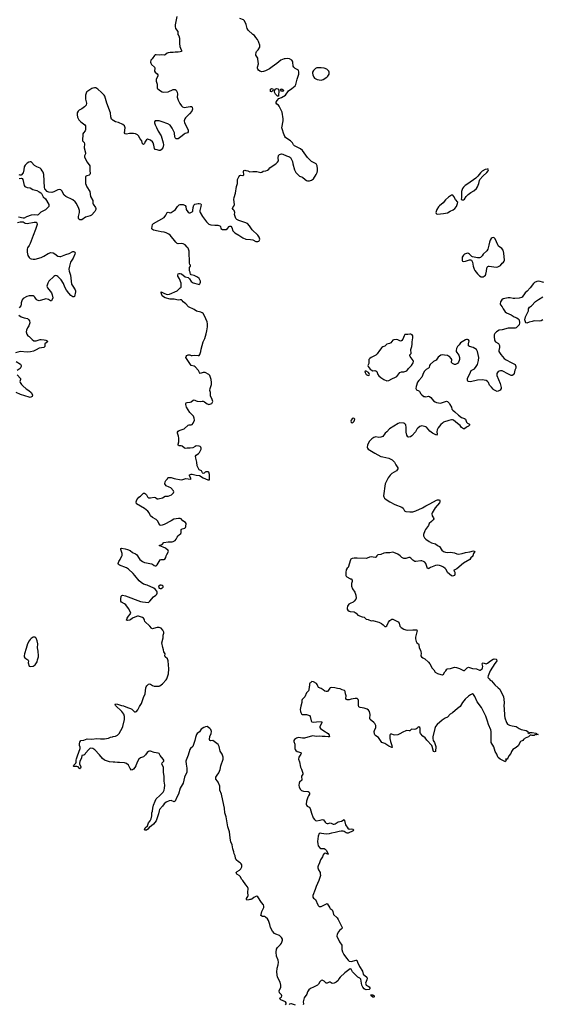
# Model space of a CAD drawing. Header units: inches. Extents: x 1603746 to 1744129, y 385869 to 533836.
# Tile 39 of 105: x 1658121 to 1668617, y 440982 to 460787. Entities that reach past the tile are written whole.
import ezdxf

# ---------------------------------------------------------------- set-up
doc = ezdxf.new("R2010")
doc.units = ezdxf.units.IN
doc.header["$MEASUREMENT"] = 0
for name, color, linetype in [('B6454', 7, 'Continuous'), ('B6455', 7, 'Continuous'), ('B6464', 7, 'Continuous'), ('B6465', 7, 'Continuous'), ('B6466', 7, 'Continuous')]:
    doc.layers.add(name, color=color, linetype=linetype)

msp = doc.modelspace()

# ---------------------------------------------------------------- linework, layer by layer
at = {"layer": 'B6454', "color": 6, "elevation": 400}
msp.add_lwpolyline([(1658410, 448370), (1658390, 448364), (1658350, 448341), (1658330, 448321), (1658311, 448290), (1658280, 448230), (1658250, 448139), (1658219, 448030), (1658212, 447990), (1658213, 447970), (1658225, 447950), (1658286, 447910), (1658290, 447903), (1658295, 447890), (1658289, 447850), (1658310, 447786), (1658330, 447774), (1658390, 447786), (1658430, 447812), (1658462, 447850), (1658472, 447870), (1658478, 447910), (1658499, 447970), (1658500, 447990), (1658490, 448088), (1658477, 448150), (1658483, 448230), (1658474, 448290), (1658450, 448345), (1658430, 448366)], close=True, dxfattribs=at)
at = {"layer": 'B6454', "color": 6, "elevation": 300}
msp.add_lwpolyline([(1660000, 445854), (1659930, 445857), (1659830, 445892), (1659789, 445929), (1659730, 445999), (1659630, 446102), (1659590, 446130), (1659548, 446132), (1659530, 446126), (1659511, 446110), (1659445, 446035), (1659430, 446006), (1659414, 445990), (1659370, 445988), (1659363, 445937), (1659330, 445869), (1659322, 445830), (1659326, 445810), (1659350, 445765), (1659353, 445750), (1659347, 445730), (1659330, 445721), (1659296, 445756), (1659270, 445767), (1659210, 445763), (1659204, 445770), (1659212, 445790), (1659251, 445829), (1659259, 445850), (1659258, 445890), (1659263, 445917), (1659281, 445979), (1659336, 446130), (1659337, 446157), (1659325, 446190), (1659323, 446230), (1659330, 446258), (1659350, 446291), (1659410, 446294), (1659476, 446324), (1659570, 446318), (1659670, 446328), (1659750, 446321), (1659830, 446321), (1659910, 446336), (1659950, 446354), (1659990, 446365), (1660000, 446367)], dxfattribs=at)
at = {"layer": 'B6455', "color": 6, "elevation": 300}
for points in [[(1660000, 458761), (1659969, 458789), (1659952, 458830), (1659948, 458910), (1659873, 459110), (1659836, 459250), (1659823, 459270), (1659770, 459325), (1659696, 459390), (1659650, 459414), (1659624, 459416), (1659590, 459412), (1659570, 459405), (1659470, 459337), (1659464, 459330), (1659448, 459272), (1659443, 459230), (1659445, 459190), (1659462, 459110), (1659461, 459070), (1659428, 459032), (1659370, 458992), (1659315, 458965), (1659299, 458950), (1659280, 458910), (1659279, 458870), (1659286, 458826), (1659311, 458771), (1659349, 458729), (1659431, 458671), (1659444, 458650), (1659444, 458570), (1659439, 458550), (1659402, 458510), (1659392, 458490), (1659388, 458350), (1659416, 458316), (1659424, 458290), (1659419, 458210), (1659447, 458110), (1659443, 458090), (1659424, 458050), (1659424, 458030), (1659469, 457930), (1659519, 457870), (1659530, 457850), (1659535, 457830), (1659531, 457751), (1659542, 457690), (1659531, 457670), (1659518, 457662), (1659470, 457644), (1659447, 457630), (1659442, 457610), (1659444, 457490), (1659470, 457423), (1659530, 457330), (1659549, 457230), (1659592, 457150), (1659590, 457090), (1659596, 457076), (1659648, 457010), (1659655, 456990), (1659651, 456970), (1659630, 456929), (1659567, 456853), (1659539, 456841), (1659446, 456814), (1659370, 456758), (1659330, 456761), (1659314, 456774), (1659305, 456790), (1659303, 456830), (1659322, 456910), (1659323, 456950), (1659313, 456990), (1659267, 457090), (1659240, 457120), (1659190, 457161), (1659150, 457185), (1659088, 457208), (1659049, 457229), (1659019, 457259), (1658970, 457345), (1658950, 457363), (1658930, 457372), (1658890, 457367), (1658810, 457323), (1658770, 457312), (1658710, 457316), (1658684, 457324), (1658672, 457332), (1658626, 457386), (1658617, 457410), (1658604, 457670), (1658590, 457721), (1658576, 457750), (1658550, 457783), (1658530, 457798), (1658464, 457824), (1658416, 457856), (1658350, 457929), (1658330, 457929), (1658302, 457918), (1658270, 457898), (1658230, 457858), (1658210, 457826), (1658206, 457770), (1658191, 457709), (1658150, 457658), (1658130, 457658), (1658110, 457668)], [(1658110, 457592), (1658157, 457597), (1658170, 457592), (1658186, 457570), (1658208, 457450), (1658223, 457430), (1658272, 457410), (1658330, 457405), (1658386, 457370), (1658469, 457349), (1658510, 457321), (1658545, 457305), (1658558, 457290), (1658590, 457225), (1658643, 457183), (1658704, 457070), (1658710, 457050), (1658708, 457030), (1658641, 456959), (1658546, 456914), (1658495, 456865), (1658470, 456858), (1658419, 456861), (1658350, 456852), (1658259, 456821), (1658210, 456795), (1658190, 456793), (1658098, 456818)], [(1658075, 456705), (1658130, 456721), (1658190, 456718), (1658231, 456691), (1658270, 456684), (1658410, 456717), (1658450, 456715), (1658464, 456704), (1658473, 456670), (1658442, 456570), (1658390, 456449), (1658330, 456284), (1658310, 456242), (1658280, 456200), (1658269, 456171), (1658270, 456110), (1658286, 456046), (1658310, 456004), (1658330, 455985), (1658350, 455975), (1658390, 455970), (1658430, 455973), (1658550, 456003), (1658609, 456030), (1658695, 456085), (1658750, 456103), (1658794, 456094), (1658830, 456076), (1658890, 456032), (1658930, 456023), (1658950, 456026), (1659050, 456065), (1659118, 456082), (1659190, 456124), (1659210, 456127), (1659220, 456120), (1659231, 456110), (1659235, 456095), (1659230, 456070), (1659194, 455990), (1659144, 455910), (1659120, 455830), (1659110, 455770), (1659116, 455730), (1659141, 455650), (1659166, 455470), (1659187, 455427), (1659236, 455350), (1659245, 455330), (1659245, 455310), (1659223, 455217), (1659211, 455209), (1659190, 455212), (1659150, 455242), (1659110, 455284), (1659066, 455346), (1659030, 455410), (1659000, 455480), (1658955, 455555), (1658890, 455623), (1658870, 455637), (1658850, 455642), (1658830, 455636), (1658810, 455624), (1658708, 455530), (1658685, 455490), (1658672, 455450), (1658669, 455430), (1658680, 455390), (1658759, 455290), (1658774, 455250), (1658785, 455190), (1658770, 455142), (1658758, 455130), (1658738, 455130), (1658698, 455158), (1658650, 455170), (1658627, 455167), (1658510, 455134), (1658490, 455136), (1658470, 455145), (1658450, 455165), (1658426, 455206), (1658410, 455221), (1658390, 455230), (1658350, 455233), (1658310, 455230), (1658263, 455217), (1658190, 455176), (1658168, 455150), (1658148, 455090), (1658150, 455050), (1658142, 455030), (1658111, 454990)], [(1658105, 454845), (1658150, 454811), (1658210, 454787), (1658275, 454775), (1658299, 454759), (1658319, 454730), (1658325, 454690), (1658313, 454650), (1658305, 454630), (1658276, 454590), (1658256, 454544), (1658251, 454510), (1658262, 454462), (1658288, 454430), (1658314, 454414), (1658370, 454355), (1658407, 454330), (1658430, 454326), (1658450, 454328), (1658530, 454354), (1658550, 454356), (1658610, 454350), (1658650, 454341), (1658675, 454330), (1658681, 454310), (1658630, 454270), (1658624, 454250), (1658630, 454210), (1658608, 454192), (1658510, 454183), (1658450, 454146), (1658398, 454122), (1658335, 454105), (1658270, 454101), (1658130, 454112), (1658034, 454086)], [(1658048, 453910), (1658136, 453856), (1658151, 453830), (1658150, 453810), (1658133, 453770), (1658067, 453733)], [(1658070, 453643), (1658138, 453570), (1658140, 453550), (1658128, 453530), (1658124, 453510), (1658130, 453490), (1658156, 453450), (1658183, 453423), (1658250, 453364), (1658308, 453330), (1658352, 453290), (1658376, 453244), (1658373, 453210), (1658360, 453200), (1658332, 453190), (1658310, 453191), (1658224, 453224), (1658136, 453250), (1658048, 453290)]]:
    msp.add_lwpolyline(points, dxfattribs=at)
at = {"layer": 'B6464', "color": 6, "elevation": 300}
for points in [[(1660000, 446367), (1660050, 446375), (1660090, 446397), (1660121, 446430), (1660189, 446550), (1660196, 446570), (1660228, 446710), (1660231, 446770), (1660216, 446816), (1660175, 446870), (1660046, 446990), (1660040, 447010), (1660050, 447027), (1660090, 447021), (1660170, 446992), (1660210, 446985), (1660290, 446952), (1660350, 446935), (1660377, 446917), (1660430, 446865), (1660450, 446863), (1660468, 446870), (1660497, 446903), (1660529, 446970), (1660569, 447030), (1660595, 447090), (1660612, 447150), (1660645, 447230), (1660655, 447290), (1660660, 447350), (1660665, 447370), (1660678, 447390), (1660710, 447423), (1660730, 447428), (1660750, 447422), (1660790, 447394), (1660830, 447378), (1660870, 447378), (1660930, 447384), (1660944, 447390), (1660993, 447430), (1661067, 447510), (1661079, 447530), (1661114, 447626), (1661125, 447730), (1661110, 447890), (1661094, 447934), (1661049, 447970), (1661044, 447990), (1661045, 448030), (1661021, 448070), (1661013, 448113), (1660998, 448158), (1660984, 448250), (1661007, 448350), (1661010, 448410), (1661020, 448450), (1661018, 448470), (1660999, 448510), (1660966, 448546), (1660930, 448562), (1660890, 448559), (1660810, 448538), (1660790, 448537), (1660781, 448541), (1660770, 448549), (1660738, 448590), (1660642, 448682), (1660629, 448710), (1660626, 448730), (1660613, 448750), (1660590, 448765), (1660510, 448788), (1660490, 448791), (1660470, 448785), (1660391, 448749), (1660350, 448718), (1660330, 448710), (1660290, 448702), (1660270, 448709), (1660286, 448750), (1660311, 448790), (1660347, 448830), (1660354, 448850), (1660348, 448870), (1660310, 448941), (1660254, 449014), (1660230, 449039), (1660171, 449071), (1660159, 449090), (1660154, 449110), (1660153, 449130), (1660161, 449190), (1660173, 449207), (1660190, 449210), (1660250, 449198), (1660550, 449087), (1660590, 449078), (1660710, 449066), (1660741, 449090), (1660810, 449176), (1660859, 449210), (1660878, 449230), (1660887, 449250), (1660887, 449270), (1660881, 449290), (1660850, 449330), (1660819, 449350), (1660689, 449410), (1660615, 449435), (1660564, 449464), (1660522, 449502), (1660440, 449610), (1660403, 449650), (1660310, 449735), (1660270, 449760), (1660130, 449813), (1660107, 449830), (1660100, 449850), (1660116, 449890), (1660142, 449930), (1660176, 450000)], [(1660491, 450000), (1660510, 449967), (1660538, 449930), (1660594, 449890), (1660631, 449871), (1660670, 449859), (1660770, 449844), (1660794, 449834), (1660830, 449809), (1660850, 449800), (1660870, 449803), (1660890, 449819), (1660950, 449919), (1660970, 449928), (1661030, 449928), (1661042, 449938), (1661060, 449970), (1661070, 450000)], [(1665306, 450000), (1665290, 449976), (1665272, 449968), (1665190, 449980), (1665163, 449977), (1665110, 449953), (1665090, 449950), (1664910, 449959), (1664850, 449958), (1664810, 449950), (1664787, 449933), (1664779, 449921), (1664730, 449770), (1664710, 449753), (1664690, 449721), (1664684, 449670), (1664684, 449610), (1664690, 449592), (1664702, 449582), (1664761, 449550), (1664770, 449541), (1664790, 449538), (1664810, 449512), (1664810, 449486), (1664796, 449444), (1664796, 449390), (1664816, 449336), (1664862, 449270), (1664883, 449210), (1664893, 449150), (1664888, 449130), (1664852, 449088), (1664829, 449071), (1664770, 449047), (1664745, 449030), (1664730, 449010), (1664718, 448990), (1664711, 448951), (1664713, 448930), (1664723, 448910), (1664751, 448890), (1664770, 448883), (1664854, 448874), (1664891, 448850), (1664928, 448808), (1665010, 448776), (1665051, 448770), (1665090, 448726), (1665130, 448724), (1665190, 448695), (1665230, 448699), (1665250, 448696), (1665350, 448667), (1665402, 448642), (1665436, 448616), (1665470, 448581), (1665490, 448578), (1665510, 448596), (1665539, 448670), (1665570, 448703), (1665610, 448731), (1665629, 448731), (1665735, 448675), (1665754, 448650), (1665772, 448590), (1665800, 448560), (1665850, 448527), (1665890, 448514), (1665930, 448507), (1666030, 448516), (1666090, 448515), (1666110, 448511), (1666117, 448490), (1666115, 448475), (1666086, 448370), (1666083, 448330), (1666098, 448278), (1666115, 448255), (1666147, 448230), (1666154, 448214), (1666162, 448150), (1666184, 448104), (1666195, 448070), (1666198, 448042), (1666194, 447994), (1666203, 447970), (1666230, 447951), (1666276, 447930), (1666346, 447866), (1666373, 447830), (1666421, 447741), (1666451, 447710), (1666483, 447663), (1666530, 447636), (1666593, 447613), (1666630, 447612), (1666650, 447622), (1666677, 447670), (1666696, 447690), (1666717, 447723), (1666729, 447731), (1666790, 447737), (1666870, 447761), (1666910, 447758), (1666970, 447737), (1667050, 447693), (1667070, 447696), (1667123, 447750), (1667150, 447762), (1667230, 447738), (1667310, 447728), (1667370, 447702), (1667390, 447705), (1667410, 447715), (1667425, 447730), (1667436, 447750), (1667438, 447778), (1667425, 447830), (1667433, 447847), (1667450, 447850), (1667510, 447833), (1667537, 447843), (1667593, 447890), (1667650, 447924), (1667670, 447930), (1667710, 447927), (1667718, 447918), (1667720, 447890), (1667710, 447868), (1667684, 447836), (1667590, 447690), (1667548, 447592), (1667544, 447564), (1667548, 447548), (1667566, 447526), (1667590, 447505), (1667616, 447490), (1667679, 447410), (1667750, 447350), (1667779, 447319), (1667797, 447290), (1667857, 447170), (1667872, 447050), (1667864, 446976), (1667870, 446930), (1667875, 446790), (1667884, 446744), (1667915, 446650), (1667939, 446619), (1667978, 446598), (1668030, 446582), (1668110, 446568), (1668130, 446559), (1668170, 446527), (1668210, 446511), (1668312, 446492), (1668345, 446470), (1668348, 446448), (1668370, 446431), (1668389, 446451), (1668430, 446449), (1668510, 446435), (1668523, 446430), (1668523, 446423), (1668535, 446415), (1668551, 446409), (1668530, 446401), (1668510, 446409), (1668490, 446404), (1668471, 446390), (1668453, 446387), (1668430, 446386), (1668410, 446394), (1668390, 446396), (1668358, 446362), (1668290, 446335), (1668270, 446316), (1668252, 446310), (1668250, 446286), (1668210, 446275), (1668195, 446265), (1668150, 446184), (1668111, 446150), (1668042, 446110), (1668018, 446070), (1668002, 446030), (1667963, 445977), (1667946, 445930), (1667930, 445914), (1667894, 445910), (1667911, 445891), (1667896, 445864), (1667890, 445862), (1667887, 445867), (1667869, 445870), (1667790, 445910), (1667750, 445946), (1667736, 445970), (1667724, 446010), (1667690, 446070), (1667661, 446161), (1667611, 446250), (1667605, 446290), (1667607, 446470), (1667603, 446503), (1667555, 446610), (1667537, 446677), (1667498, 446778), (1667454, 446874), (1667412, 446952), (1667327, 447067), (1667277, 447170), (1667250, 447215), (1667230, 447225), (1667190, 447205), (1667150, 447177), (1667082, 447118), (1667029, 447051), (1666985, 446970), (1666928, 446932), (1666832, 446848), (1666785, 446815), (1666730, 446758), (1666684, 446736), (1666624, 446696), (1666522, 446610), (1666488, 446570), (1666472, 446530), (1666435, 446365), (1666432, 446330), (1666441, 446290), (1666465, 446250), (1666491, 446190), (1666495, 446170), (1666490, 446070), (1666470, 446060), (1666450, 446064), (1666422, 446170), (1666411, 446190), (1666313, 446293), (1666280, 446340), (1666236, 446376), (1666188, 446428), (1666180, 446450), (1666182, 446490), (1666178, 446530), (1666170, 446553), (1666150, 446561), (1666130, 446553), (1666110, 446530), (1666090, 446516), (1666068, 446512), (1666007, 446513), (1665974, 446486), (1665958, 446482), (1665910, 446488), (1665890, 446483), (1665830, 446456), (1665770, 446420), (1665730, 446404), (1665670, 446398), (1665643, 446403), (1665610, 446418), (1665583, 446417), (1665573, 446407), (1665567, 446393), (1665566, 446330), (1665579, 446270), (1665607, 446190), (1665613, 446150), (1665610, 446145), (1665550, 446174), (1665470, 446227), (1665410, 446250), (1665343, 446350), (1665290, 446384), (1665270, 446405), (1665263, 446423), (1665256, 446470), (1665259, 446490), (1665287, 446550), (1665287, 446590), (1665266, 446630), (1665250, 446650), (1665170, 446710), (1665164, 446730), (1665176, 446810), (1665162, 446870), (1665139, 446899), (1665110, 446916), (1665050, 446936), (1664970, 446950), (1664946, 446966), (1664936, 446990), (1664940, 447090), (1664930, 447110), (1664910, 447130), (1664890, 447136), (1664870, 447135), (1664790, 447120), (1664750, 447107), (1664709, 447109), (1664695, 447115), (1664686, 447130), (1664688, 447190), (1664675, 447230), (1664670, 447277), (1664664, 447290), (1664654, 447294), (1664610, 447307), (1664570, 447328), (1664514, 447334), (1664459, 447350), (1664390, 447353), (1664370, 447346), (1664361, 447339), (1664319, 447281), (1664310, 447275), (1664290, 447271), (1664261, 447281), (1664230, 447310), (1664190, 447333), (1664136, 447356), (1664126, 447366), (1664110, 447413), (1664090, 447433), (1664030, 447469), (1664002, 447478), (1663970, 447446), (1663958, 447442), (1663953, 447427), (1663951, 447391), (1663944, 447370), (1663939, 447310), (1663931, 447290), (1663890, 447245), (1663856, 447164), (1663808, 447110), (1663796, 447090), (1663795, 447050), (1663778, 446982), (1663767, 446913), (1663770, 446870), (1663777, 446850), (1663790, 446825), (1663810, 446814), (1663890, 446810), (1663930, 446800), (1663950, 446790), (1663968, 446768), (1663986, 446686), (1663991, 446671), (1664001, 446661), (1664030, 446655), (1664090, 446666), (1664191, 446670), (1664198, 446650), (1664193, 446630), (1664161, 446570), (1664163, 446550), (1664172, 446530), (1664240, 446480), (1664326, 446430), (1664350, 446394), (1664354, 446370), (1664350, 446364), (1664330, 446359), (1664267, 446367), (1664210, 446366), (1664150, 446375), (1664090, 446369), (1664010, 446379), (1663850, 446336), (1663810, 446337), (1663730, 446348), (1663690, 446334), (1663650, 446309), (1663639, 446290), (1663640, 446270), (1663656, 446216), (1663660, 446130), (1663666, 446106), (1663675, 446090), (1663707, 446070), (1663775, 446050), (1663783, 446030), (1663775, 446010), (1663737, 445950), (1663732, 445910), (1663750, 445856), (1663770, 445750), (1663794, 445710), (1663821, 445630), (1663817, 445610), (1663794, 445570), (1663791, 445550), (1663799, 445510), (1663797, 445490), (1663750, 445451), (1663742, 445430), (1663738, 445390), (1663746, 445350), (1663770, 445302), (1663790, 445285), (1663830, 445268), (1663924, 445264), (1663948, 445248), (1663955, 445230), (1663952, 445210), (1663930, 445178), (1663918, 445150), (1663890, 445066), (1663883, 445010), (1663889, 444990), (1663905, 444970), (1663945, 444945), (1663963, 444923), (1663990, 444824), (1664025, 444730), (1664050, 444697), (1664070, 444680), (1664090, 444672), (1664170, 444684), (1664216, 444696), (1664231, 444691), (1664270, 444644), (1664290, 444627), (1664310, 444619), (1664330, 444618), (1664370, 444630), (1664388, 444628), (1664430, 444604), (1664450, 444607), (1664470, 444615), (1664530, 444651), (1664593, 444667), (1664650, 444697), (1664659, 444679), (1664678, 444590), (1664723, 444523), (1664750, 444507), (1664790, 444509), (1664824, 444504), (1664838, 444490), (1664830, 444470), (1664730, 444426), (1664710, 444423), (1664690, 444432), (1664650, 444461), (1664630, 444466), (1664590, 444465), (1664550, 444460), (1664470, 444436), (1664395, 444425), (1664350, 444410), (1664290, 444407), (1664195, 444415), (1664170, 444421), (1664150, 444420), (1664145, 444415), (1664130, 444364), (1664114, 444254), (1664118, 444210), (1664130, 444170), (1664160, 444130), (1664178, 444118), (1664194, 444114), (1664250, 444113), (1664270, 444104), (1664290, 444083), (1664322, 444022), (1664333, 444010), (1664330, 444002), (1664319, 444001), (1664270, 444019), (1664247, 444013), (1664230, 443986), (1664214, 443946), (1664174, 443890), (1664164, 443870), (1664153, 443827), (1664125, 443770), (1664118, 443750), (1664118, 443730), (1664132, 443690), (1664164, 443630), (1664170, 443608), (1664172, 443570), (1664141, 443470), (1664084, 443350), (1664068, 443290), (1664021, 443170), (1664019, 443139), (1664030, 443120), (1664073, 443093), (1664121, 442981), (1664130, 442967), (1664150, 442951), (1664170, 442948), (1664190, 442952), (1664310, 443010), (1664360, 442920), (1664370, 442909), (1664410, 442882), (1664424, 442850), (1664437, 442790), (1664510, 442721), (1664530, 442691), (1664607, 442530), (1664607, 442513), (1664590, 442490), (1664555, 442465), (1664537, 442443), (1664511, 442390), (1664504, 442350), (1664557, 442237), (1664603, 442170), (1664606, 442086), (1664618, 442038), (1664645, 441985), (1664695, 441910), (1664728, 441868), (1664750, 441852), (1664790, 441845), (1664890, 441870), (1664907, 441867), (1664918, 441830), (1664960, 441740), (1665020, 441650), (1665035, 441590), (1665104, 441530), (1665114, 441510), (1665109, 441471), (1665082, 441410), (1665084, 441390), (1665090, 441369), (1665130, 441349), (1665152, 441332), (1665164, 441310), (1665165, 441290), (1665150, 441281), (1665090, 441275), (1665070, 441280), (1665050, 441294), (1665025, 441330), (1665007, 441370), (1664986, 441486), (1664967, 441507), (1664928, 441530), (1664827, 441627), (1664817, 441637), (1664790, 441691), (1664770, 441695), (1664662, 441618), (1664570, 441530), (1664545, 441495), (1664530, 441462), (1664490, 441425), (1664450, 441409), (1664410, 441402), (1664370, 441428), (1664350, 441428), (1664310, 441408), (1664290, 441406), (1664246, 441450), (1664210, 441466), (1664190, 441458), (1664163, 441437), (1664131, 441390), (1664111, 441370), (1664033, 441327), (1663970, 441301), (1663939, 441270), (1663915, 441230), (1663897, 441183), (1663842, 441110), (1663824, 441030), (1663830, 440990), (1663827, 440970)], [(1667242, 450000), (1667242, 449998), (1667200, 449960), (1667179, 449930), (1667048, 449852), (1666917, 449743), (1666851, 449710), (1666861, 449701), (1666874, 449674), (1666875, 449625), (1666870, 449610), (1666850, 449598), (1666830, 449594), (1666810, 449601), (1666730, 449665), (1666705, 449725), (1666684, 449750), (1666652, 449772), (1666610, 449793), (1666570, 449807), (1666527, 449813), (1666490, 449811), (1666390, 449770), (1666350, 449744), (1666345, 449745), (1666330, 449750), (1666294, 449850), (1666270, 449875), (1666244, 449890), (1666210, 449901), (1666190, 449902), (1666094, 449886), (1666070, 449889), (1666035, 449915), (1665990, 449959), (1665970, 449969), (1665950, 449969), (1665890, 449950), (1665850, 449950), (1665810, 449972), (1665776, 450000)], [(1663470, 440973), (1663481, 440990), (1663483, 441010), (1663472, 441032), (1663378, 441070), (1663356, 441090), (1663359, 441110), (1663390, 441127), (1663396, 441150), (1663390, 441175), (1663349, 441210), (1663341, 441250), (1663375, 441330), (1663375, 441370), (1663360, 441430), (1663308, 441530), (1663298, 441630), (1663300, 441710), (1663325, 441775), (1663330, 441830), (1663323, 441870), (1663291, 441951), (1663284, 442030), (1663291, 442089), (1663310, 442125), (1663370, 442182), (1663390, 442210), (1663409, 442269), (1663409, 442290), (1663390, 442329), (1663350, 442369), (1663273, 442393), (1663250, 442409), (1663209, 442450), (1663166, 442526), (1663153, 442590), (1663125, 442670), (1663104, 442704), (1663070, 442736), (1663050, 442746), (1663008, 442750), (1662975, 442770), (1662977, 442790), (1662996, 442850), (1663033, 442927), (1663036, 442956), (1663024, 442984), (1662985, 443030), (1662910, 443143), (1662890, 443155), (1662870, 443149), (1662831, 443130), (1662790, 443097), (1662772, 443090), (1662750, 443093), (1662730, 443083), (1662690, 443079), (1662685, 443090), (1662686, 443110), (1662712, 443148), (1662716, 443170), (1662709, 443230), (1662719, 443310), (1662707, 443347), (1662670, 443384), (1662610, 443470), (1662589, 443490), (1662558, 443550), (1662535, 443575), (1662490, 443601), (1662481, 443610), (1662474, 443630), (1662494, 443650), (1662541, 443679), (1662573, 443710), (1662589, 443750), (1662593, 443790), (1662579, 443810), (1662557, 443830), (1662524, 443850), (1662479, 443890), (1662460, 443920), (1662455, 443970), (1662436, 444010), (1662432, 444052), (1662409, 444110), (1662398, 444190), (1662369, 444250), (1662361, 444281), (1662358, 444330), (1662341, 444450), (1662308, 444550), (1662291, 444670), (1662273, 444750), (1662249, 444830), (1662243, 444930), (1662226, 444990), (1662180, 445210), (1662147, 445290), (1662145, 445370), (1662113, 445450), (1662103, 445470), (1662070, 445510), (1662067, 445527), (1662070, 445551), (1662092, 445590), (1662125, 445635), (1662155, 445705), (1662170, 445781), (1662212, 445910), (1662215, 445955), (1662197, 446010), (1662156, 446076), (1662136, 446170), (1662114, 446210), (1662010, 446285), (1661964, 446284), (1661945, 446290), (1661941, 446310), (1661950, 446370), (1661972, 446430), (1661980, 446470), (1661966, 446510), (1661947, 446530), (1661890, 446567), (1661857, 446563), (1661828, 446552), (1661770, 446515), (1661736, 446464), (1661690, 446430), (1661678, 446410), (1661656, 446350), (1661648, 446290), (1661624, 446230), (1661613, 446187), (1661603, 446170), (1661557, 446130), (1661544, 446110), (1661513, 445990), (1661470, 445890), (1661467, 445870), (1661470, 445810), (1661484, 445730), (1661481, 445650), (1661438, 445550), (1661412, 445430), (1661352, 445328), (1661316, 445210), (1661282, 445150), (1661250, 445070), (1661230, 445057), (1661170, 445082), (1661130, 445077), (1661070, 445047), (1661028, 445012), (1660994, 444966), (1660937, 444903), (1660926, 444874), (1660913, 444810), (1660885, 444735), (1660866, 444670), (1660810, 444605), (1660770, 444570), (1660723, 444537), (1660697, 444503), (1660672, 444488), (1660646, 444486), (1660635, 444490), (1660638, 444510), (1660648, 444532), (1660690, 444570), (1660712, 444630), (1660747, 444673), (1660766, 444710), (1660778, 444770), (1660777, 444830), (1660793, 444870), (1660797, 444930), (1660812, 444990), (1660844, 445070), (1660870, 445116), (1660941, 445179), (1661007, 445250), (1661026, 445290), (1661033, 445327), (1661039, 445390), (1661029, 445470), (1661027, 445567), (1661012, 445650), (1661017, 445710), (1661012, 445752), (1660983, 445810), (1660990, 445838), (1661019, 445870), (1661019, 445890), (1661009, 445910), (1660946, 445986), (1660925, 446025), (1660910, 446034), (1660870, 446037), (1660830, 446047), (1660750, 446075), (1660730, 446076), (1660710, 446069), (1660685, 446050), (1660650, 445999), (1660610, 445959), (1660550, 445938), (1660516, 445910), (1660482, 445850), (1660458, 445782), (1660437, 445743), (1660410, 445710), (1660390, 445695), (1660370, 445689), (1660342, 445722), (1660307, 445790), (1660270, 445824), (1660250, 445834), (1660230, 445840), (1660130, 445847), (1660090, 445845), (1660033, 445853), (1660000, 445854)], [(1663670, 440968), (1663592, 440992), (1663574, 440994), (1663550, 440983), (1663541, 440970)]]:
    msp.add_lwpolyline(points, dxfattribs=at)
for points in [[(1660970, 449412), (1660950, 449410), (1660919, 449390), (1660915, 449370), (1660930, 449353), (1660948, 449348), (1660970, 449348), (1660990, 449356), (1661005, 449370), (1661007, 449390), (1660990, 449406)], [(1665250, 441122), (1665230, 441125), (1665196, 441150), (1665188, 441170), (1665230, 441170), (1665253, 441150), (1665256, 441130)]]:
    msp.add_lwpolyline(points, close=True, dxfattribs=at)
at = {"layer": 'B6465', "color": 6, "elevation": 300}
for points in [[(1660784, 460000), (1660763, 459970), (1660754, 459930), (1660758, 459910), (1660770, 459885), (1660835, 459830), (1660842, 459810), (1660836, 459750), (1660844, 459730), (1660890, 459699), (1660900, 459680), (1660902, 459650), (1660870, 459590), (1660865, 459570), (1660868, 459550), (1660887, 459490), (1660889, 459451), (1660884, 459430), (1660890, 459407), (1660932, 459372), (1660990, 459335), (1661010, 459328), (1661110, 459336), (1661210, 459383), (1661230, 459386), (1661250, 459381), (1661270, 459366), (1661290, 459330), (1661297, 459290), (1661292, 459230), (1661308, 459170), (1661342, 459102), (1661376, 459056), (1661396, 459036), (1661430, 459021), (1661470, 459024), (1661550, 459039), (1661578, 459038), (1661593, 459030), (1661599, 458990), (1661584, 458950), (1661535, 458890), (1661457, 458810), (1661445, 458790), (1661433, 458750), (1661438, 458710), (1661508, 458570), (1661513, 458550), (1661510, 458530), (1661497, 458510), (1661450, 458498), (1661430, 458487), (1661390, 458450), (1661310, 458389), (1661270, 458393), (1661250, 458409), (1661244, 458424), (1661236, 458510), (1661190, 458606), (1661146, 458666), (1661101, 458690), (1660990, 458735), (1660930, 458750), (1660848, 458752), (1660835, 458730), (1660835, 458710), (1660845, 458670), (1660876, 458616), (1660905, 458545), (1660965, 458450), (1661010, 458310), (1661013, 458270), (1661000, 458210), (1660970, 458167), (1660950, 458157), (1660930, 458153), (1660890, 458168), (1660850, 458175), (1660836, 458196), (1660823, 458263), (1660804, 458310), (1660790, 458331), (1660750, 458362), (1660710, 458380), (1660690, 458382), (1660670, 458372), (1660644, 458336), (1660630, 458295), (1660610, 458275), (1660595, 458290), (1660580, 458350), (1660546, 458390), (1660510, 458450), (1660489, 458470), (1660450, 458488), (1660410, 458499), (1660330, 458500), (1660270, 458483), (1660244, 458490), (1660233, 458510), (1660240, 458610), (1660237, 458630), (1660228, 458650), (1660197, 458677), (1660110, 458720), (1660050, 458733), (1660012, 458750), (1660000, 458761)], [(1661070, 450000), (1661081, 450030), (1661117, 450090), (1661110, 450110), (1661057, 450157), (1660929, 450210), (1660989, 450231), (1661022, 450270), (1661110, 450285), (1661190, 450285), (1661210, 450290), (1661250, 450313), (1661270, 450337), (1661290, 450377), (1661310, 450405), (1661330, 450428), (1661366, 450454), (1661372, 450470), (1661373, 450530), (1661381, 450539), (1661391, 450549), (1661441, 450559), (1661458, 450570), (1661467, 450590), (1661468, 450650), (1661455, 450675), (1661405, 450705), (1661370, 450744), (1661350, 450754), (1661314, 450754), (1661270, 450750), (1661223, 450737), (1661170, 450705), (1661030, 450636), (1660970, 450616), (1660950, 450622), (1660924, 450650), (1660899, 450699), (1660882, 450722), (1660870, 450733), (1660790, 450777), (1660754, 450810), (1660726, 450870), (1660702, 450902), (1660634, 450954), (1660470, 451050), (1660465, 451090), (1660478, 451130), (1660519, 451181), (1660554, 451206), (1660610, 451260), (1660630, 451265), (1660652, 451252), (1660670, 451230), (1660693, 451190), (1660712, 451172), (1660750, 451169), (1660830, 451182), (1660855, 451175), (1660890, 451152), (1660910, 451150), (1660996, 451170), (1661050, 451203), (1661110, 451205), (1661175, 451230), (1661214, 451270), (1661222, 451290), (1661217, 451310), (1661163, 451370), (1661130, 451387), (1661069, 451410), (1661043, 451450), (1661048, 451492), (1661063, 451517), (1661096, 451550), (1661101, 451570), (1661110, 451576), (1661130, 451579), (1661170, 451575), (1661230, 451558), (1661367, 451533), (1661403, 451537), (1661464, 451556), (1661555, 451545), (1661568, 451550), (1661537, 451610), (1661539, 451630), (1661570, 451645), (1661590, 451647), (1661670, 451622), (1661739, 451619), (1661815, 451570), (1661907, 451530), (1661937, 451530), (1661943, 451550), (1661940, 451640), (1661928, 451688), (1661910, 451695), (1661866, 451694), (1661850, 451688), (1661830, 451666), (1661810, 451658), (1661798, 451670), (1661778, 451710), (1661730, 451730), (1661694, 451810), (1661685, 451885), (1661662, 451970), (1661661, 452010), (1661674, 452026), (1661722, 452058), (1661742, 452078), (1661773, 452150), (1661773, 452170), (1661766, 452186), (1661750, 452202), (1661730, 452209), (1661670, 452213), (1661650, 452204), (1661608, 452172), (1661553, 452167), (1661490, 452171), (1661450, 452162), (1661430, 452172), (1661390, 452208), (1661370, 452213), (1661330, 452212), (1661310, 452230), (1661310, 452250), (1661325, 452295), (1661324, 452370), (1661317, 452410), (1661295, 452470), (1661297, 452490), (1661310, 452512), (1661330, 452525), (1661430, 452555), (1661510, 452633), (1661530, 452638), (1661570, 452635), (1661590, 452644), (1661610, 452670), (1661635, 452730), (1661632, 452770), (1661615, 452810), (1661547, 452887), (1661478, 452990), (1661464, 453050), (1661465, 453070), (1661470, 453079), (1661490, 453090), (1661550, 453095), (1661570, 453100), (1661610, 453136), (1661630, 453139), (1661670, 453118), (1661692, 453112), (1661750, 453109), (1661790, 453117), (1661810, 453114), (1661839, 453099), (1661890, 453061), (1661910, 453051), (1661930, 453047), (1661970, 453057), (1661989, 453070), (1662006, 453110), (1661996, 453150), (1661963, 453223), (1661957, 453290), (1661948, 453330), (1661954, 453370), (1661978, 453450), (1661983, 453490), (1661977, 453550), (1661947, 453627), (1661927, 453647), (1661850, 453691), (1661810, 453691), (1661770, 453674), (1661750, 453673), (1661737, 453690), (1661721, 453730), (1661650, 453803), (1661630, 453817), (1661573, 453833), (1661555, 453850), (1661466, 453990), (1661469, 454010), (1661483, 454030), (1661510, 454046), (1661543, 454043), (1661570, 454031), (1661590, 454031), (1661630, 454040), (1661709, 454031), (1661730, 454035), (1661747, 454053), (1661764, 454110), (1661770, 454158), (1661812, 454310), (1661843, 454377), (1661876, 454470), (1661884, 454530), (1661902, 454610), (1661900, 454670), (1661891, 454710), (1661842, 454830), (1661810, 454875), (1661790, 454891), (1661764, 454904), (1661681, 454921), (1661630, 454958), (1661516, 455010), (1661463, 455070), (1661411, 455110), (1661390, 455141), (1661375, 455155), (1661350, 455155), (1661310, 455143), (1661230, 455166), (1661150, 455167), (1661049, 455189), (1661012, 455210), (1660990, 455230), (1660978, 455250), (1660967, 455293), (1660970, 455316), (1661024, 455284), (1661066, 455266), (1661100, 455260), (1661137, 455263), (1661287, 455333), (1661353, 455390), (1661368, 455410), (1661372, 455430), (1661367, 455490), (1661337, 455577), (1661306, 455630), (1661300, 455650), (1661308, 455672), (1661330, 455683), (1661350, 455683), (1661374, 455674), (1661450, 455615), (1661510, 455598), (1661535, 455575), (1661570, 455521), (1661612, 455492), (1661710, 455464), (1661730, 455463), (1661746, 455474), (1661752, 455488), (1661759, 455510), (1661756, 455530), (1661730, 455579), (1661699, 455610), (1661630, 455641), (1661570, 455658), (1661555, 455675), (1661548, 455690), (1661548, 455710), (1661536, 455736), (1661535, 455770), (1661541, 455799), (1661555, 455830), (1661555, 455850), (1661546, 455866), (1661539, 455890), (1661528, 456130), (1661511, 456190), (1661494, 456214), (1661450, 456255), (1661410, 456276), (1661370, 456285), (1661310, 456278), (1661290, 456284), (1661260, 456310), (1661147, 456450), (1661124, 456470), (1661070, 456500), (1661030, 456513), (1660970, 456517), (1660910, 456535), (1660815, 456555), (1660790, 456564), (1660784, 456570), (1660781, 456590), (1660794, 456670), (1660814, 456690), (1661029, 456810), (1661064, 456856), (1661090, 456911), (1661110, 456916), (1661150, 456905), (1661170, 456911), (1661229, 456951), (1661255, 456970), (1661294, 457030), (1661330, 457065), (1661351, 457071), (1661410, 457072), (1661452, 457050), (1661465, 457030), (1661473, 456970), (1661482, 456950), (1661510, 456915), (1661530, 456903), (1661550, 456902), (1661590, 456922), (1661603, 456937), (1661608, 456950), (1661611, 457010), (1661625, 457055), (1661647, 457073), (1661676, 457084), (1661710, 457092), (1661732, 457092), (1661763, 457083), (1661773, 457070), (1661769, 457030), (1661746, 456950), (1661744, 456930), (1661752, 456910), (1661797, 456830), (1661880, 456720), (1661930, 456675), (1661970, 456659), (1662050, 456651), (1662110, 456651), (1662150, 456638), (1662162, 456630), (1662166, 456586), (1662202, 456570), (1662226, 456566), (1662275, 456570), (1662305, 456590), (1662334, 456626), (1662350, 456634), (1662370, 456631), (1662388, 456610), (1662410, 456541), (1662435, 456510), (1662450, 456497), (1662530, 456456), (1662610, 456398), (1662672, 456372), (1662767, 456367), (1662810, 456359), (1662870, 456323), (1662910, 456322), (1662930, 456330), (1662939, 456341), (1662946, 456350), (1662950, 456370), (1662948, 456390), (1662940, 456410), (1662915, 456450), (1662802, 456562), (1662743, 456643), (1662704, 456684), (1662653, 456710), (1662529, 456749), (1662490, 456770), (1662470, 456787), (1662444, 456870), (1662447, 456910), (1662444, 456930), (1662434, 456950), (1662415, 456970), (1662404, 456990), (1662407, 457010), (1662430, 457037), (1662440, 457070), (1662431, 457170), (1662434, 457210), (1662465, 457295), (1662484, 457430), (1662501, 457490), (1662506, 457570), (1662530, 457626), (1662550, 457650), (1662570, 457658), (1662610, 457655), (1662632, 457668), (1662625, 457730), (1662630, 457752), (1662650, 457758), (1662670, 457756), (1662710, 457746), (1662750, 457726), (1662810, 457735), (1662890, 457735), (1662970, 457711), (1662990, 457721), (1663017, 457743), (1663072, 457748), (1663110, 457759), (1663137, 457783), (1663155, 457810), (1663241, 457870), (1663274, 457886), (1663310, 457919), (1663330, 457950), (1663325, 458010), (1663328, 458052), (1663350, 458078), (1663370, 458085), (1663390, 458086), (1663419, 458079), (1663490, 458047), (1663550, 458031), (1663570, 458015), (1663612, 457932), (1663618, 457890), (1663648, 457770), (1663676, 457710), (1663750, 457640), (1663810, 457619), (1663863, 457570), (1663890, 457554), (1663910, 457547), (1663950, 457548), (1663990, 457558), (1664011, 457570), (1664030, 457589), (1664088, 457670), (1664104, 457710), (1664112, 457750), (1664113, 457790), (1664104, 457850), (1664085, 457890), (1663995, 457935), (1663972, 457952), (1663913, 458013), (1663810, 458157), (1663770, 458187), (1663650, 458249), (1663632, 458272), (1663612, 458310), (1663593, 458330), (1663570, 458349), (1663495, 458395), (1663470, 458418), (1663458, 458438), (1663430, 458502), (1663407, 458570), (1663398, 458610), (1663422, 458750), (1663420, 458790), (1663401, 458930), (1663345, 459045), (1663326, 459066), (1663294, 459090), (1663281, 459110), (1663283, 459130), (1663300, 459160), (1663338, 459202), (1663390, 459224), (1663468, 459270), (1663530, 459359), (1663599, 459401), (1663666, 459454), (1663678, 459482), (1663707, 459590), (1663741, 459690), (1663739, 459730), (1663729, 459769), (1663663, 459803), (1663636, 459830), (1663627, 459850), (1663618, 459930), (1663611, 459951), (1663598, 459970), (1663550, 460000), (1663548, 460000)], [(1663461, 460000), (1663443, 459997), (1663376, 459970), (1663295, 459905), (1663199, 459841), (1663150, 459800), (1663110, 459776), (1663070, 459759), (1663030, 459744), (1662990, 459739), (1662950, 459749), (1662929, 459770), (1662913, 459793), (1662909, 459810), (1662909, 459830), (1662923, 459897), (1662916, 459990), (1662914, 460000)], [(1668670, 455501), (1668570, 455528), (1668530, 455523), (1668480, 455500), (1668457, 455483), (1668390, 455395), (1668330, 455327), (1668290, 455290), (1668232, 455208), (1668220, 455200), (1668170, 455188), (1668084, 455176), (1668050, 455178), (1667990, 455190), (1667950, 455190), (1667850, 455170), (1667822, 455150), (1667799, 455110), (1667789, 455070), (1667793, 455050), (1667829, 455010), (1667849, 454969), (1667890, 454910), (1667914, 454890), (1668010, 454849), (1668070, 454812), (1668127, 454790), (1668153, 454773), (1668170, 454750), (1668175, 454690), (1668168, 454652), (1668154, 454626), (1668114, 454586), (1668090, 454580), (1668050, 454579), (1667950, 454585), (1667830, 454550), (1667770, 454539), (1667714, 454510), (1667683, 454477), (1667670, 454450), (1667666, 454410), (1667673, 454350), (1667680, 454330), (1667697, 454310), (1667753, 454273), (1667776, 454236), (1667778, 454190), (1667763, 454130), (1667765, 454110), (1667803, 454050), (1667870, 453972), (1667910, 453944), (1668010, 453889), (1668080, 453860), (1668090, 453850), (1668103, 453810), (1668102, 453778), (1668085, 453735), (1668069, 453671), (1668050, 453641), (1668030, 453631), (1668010, 453632), (1667954, 453654), (1667830, 453721), (1667797, 453723), (1667770, 453717), (1667751, 453709), (1667732, 453690), (1667722, 453670), (1667723, 453630), (1667789, 453470), (1667809, 453390), (1667810, 453369), (1667788, 453332), (1667750, 453312), (1667730, 453310), (1667663, 453343), (1667650, 453354), (1667617, 453397), (1667575, 453435), (1667552, 453490), (1667537, 453510), (1667508, 453528), (1667430, 453544), (1667330, 453539), (1667190, 453505), (1667150, 453508), (1667139, 453519), (1667132, 453532), (1667132, 453570), (1667138, 453590), (1667179, 453661), (1667207, 453730), (1667270, 453763), (1667308, 453810), (1667331, 453849), (1667352, 453930), (1667358, 453990), (1667330, 454110), (1667312, 454150), (1667243, 454190), (1667171, 454211), (1667153, 454230), (1667152, 454270), (1667163, 454330), (1667155, 454350), (1667135, 454355), (1667110, 454354), (1667090, 454347), (1666991, 454289), (1666966, 454250), (1666933, 454210), (1666911, 454170), (1666902, 454130), (1666905, 454110), (1666914, 454090), (1666959, 454039), (1666972, 453990), (1666970, 453950), (1666964, 453930), (1666950, 453897), (1666930, 453873), (1666890, 453852), (1666870, 453852), (1666828, 453868), (1666813, 453893), (1666814, 453950), (1666805, 453970), (1666770, 454009), (1666750, 454022), (1666730, 454030), (1666670, 454037), (1666630, 454048), (1666598, 454042), (1666542, 453998), (1666500, 453940), (1666450, 453912), (1666380, 453850), (1666367, 453830), (1666358, 453790), (1666350, 453775), (1666298, 453750), (1666265, 453715), (1666239, 453670), (1666227, 453630), (1666210, 453599), (1666150, 453529), (1666126, 453494), (1666098, 453410), (1666091, 453370), (1666105, 453345), (1666150, 453322), (1666163, 453310), (1666190, 453259), (1666210, 453238), (1666250, 453210), (1666270, 453205), (1666290, 453202), (1666350, 453213), (1666370, 453205), (1666392, 453190), (1666450, 453121), (1666481, 453101), (1666510, 453089), (1666590, 453076), (1666610, 453078), (1666710, 453111), (1666730, 453106), (1666771, 453070), (1666777, 453050), (1666811, 452990), (1666818, 452950), (1666836, 452930), (1666880, 452900), (1666950, 452830), (1667010, 452786), (1667070, 452765), (1667090, 452753), (1667111, 452690), (1667130, 452671), (1667171, 452650), (1667172, 452630), (1667151, 452610), (1667110, 452592), (1667070, 452559), (1667050, 452558), (1667010, 452586), (1666982, 452622), (1666930, 452662), (1666853, 452733), (1666830, 452739), (1666810, 452737), (1666757, 452723), (1666652, 452688), (1666626, 452674), (1666593, 452647), (1666544, 452576), (1666524, 452537), (1666516, 452496), (1666519, 452450), (1666510, 452429), (1666430, 452470), (1666373, 452510), (1666304, 452590), (1666290, 452598), (1666210, 452618), (1666170, 452603), (1666130, 452572), (1666110, 452549), (1666082, 452498), (1666010, 452417), (1665984, 452396), (1665950, 452387), (1665930, 452397), (1665910, 452430), (1665899, 452490), (1665899, 452581), (1665890, 452639), (1665870, 452660), (1665850, 452668), (1665770, 452676), (1665736, 452664), (1665563, 452557), (1665510, 452495), (1665475, 452470), (1665430, 452406), (1665410, 452393), (1665390, 452387), (1665350, 452385), (1665290, 452394), (1665250, 452384), (1665210, 452355), (1665163, 452310), (1665127, 452250), (1665119, 452230), (1665114, 452190), (1665117, 452170), (1665131, 452150), (1665270, 452068), (1665390, 452004), (1665431, 451991), (1665550, 451970), (1665614, 451934), (1665666, 451890), (1665691, 451830), (1665730, 451770), (1665733, 451750), (1665701, 451710), (1665610, 451660), (1665573, 451627), (1665532, 451570), (1665510, 451517), (1665473, 451450), (1665441, 451210), (1665445, 451190), (1665463, 451163), (1665494, 451134), (1665567, 451087), (1665670, 451036), (1665810, 450984), (1665840, 450960), (1665867, 450910), (1665879, 450899), (1665893, 450893), (1665970, 450889), (1666030, 450890), (1666093, 450910), (1666225, 450970), (1666290, 451010), (1666374, 451046), (1666510, 451120), (1666530, 451128), (1666566, 451126), (1666576, 451110), (1666574, 451090), (1666565, 451070), (1666479, 450970), (1666422, 450870), (1666415, 450850), (1666424, 450810), (1666449, 450769), (1666452, 450750), (1666444, 450730), (1666410, 450690), (1666363, 450650), (1666346, 450610), (1666285, 450535), (1666270, 450505), (1666247, 450430), (1666248, 450408), (1666266, 450366), (1666290, 450340), (1666360, 450290), (1666410, 450267), (1666485, 450245), (1666530, 450210), (1666570, 450190), (1666615, 450115), (1666651, 450091), (1666690, 450076), (1666730, 450070), (1666790, 450075), (1666830, 450072), (1666870, 450061), (1666920, 450040), (1666950, 450033), (1667021, 450050), (1667090, 450073), (1667177, 450083), (1667250, 450105), (1667282, 450090), (1667251, 450050), (1667242, 450000)], [(1668650, 454753), (1668612, 454728), (1668590, 454725), (1668470, 454730), (1668430, 454716), (1668374, 454706), (1668325, 454685), (1668307, 454687), (1668289, 454730), (1668285, 454750), (1668300, 454810), (1668342, 454890), (1668356, 454930), (1668358, 454970), (1668377, 455003), (1668417, 455030), (1668502, 455118), (1668559, 455161), (1668645, 455210)], [(1660176, 450000), (1660181, 450010), (1660182, 450050), (1660159, 450130), (1660159, 450150), (1660170, 450156), (1660245, 450145), (1660292, 450132), (1660347, 450107), (1660390, 450070), (1660450, 450046), (1660473, 450030), (1660491, 450000)], [(1665776, 450000), (1665730, 450038), (1665650, 450072), (1665630, 450074), (1665570, 450060), (1665490, 450060), (1665450, 450055), (1665388, 450032), (1665330, 450020), (1665313, 450010), (1665306, 450000)]]:
    msp.add_lwpolyline(points, dxfattribs=at)
for points in [[(1664150, 459821), (1664102, 459818), (1664073, 459807), (1664034, 459766), (1664016, 459730), (1664011, 459710), (1664018, 459678), (1664039, 459630), (1664056, 459610), (1664110, 459584), (1664190, 459571), (1664210, 459574), (1664230, 459587), (1664303, 459630), (1664321, 459650), (1664347, 459693), (1664347, 459730), (1664341, 459750), (1664301, 459790), (1664250, 459810), (1664190, 459820)], [(1663190, 459335), (1663170, 459342), (1663165, 459370), (1663170, 459391), (1663190, 459406), (1663214, 459394), (1663218, 459370)], [(1663310, 459246), (1663290, 459266), (1663268, 459290), (1663249, 459329), (1663248, 459352), (1663264, 459390), (1663290, 459406), (1663317, 459397), (1663325, 459390), (1663332, 459372), (1663330, 459246)], [(1663410, 459341), (1663389, 459349), (1663374, 459370), (1663378, 459390), (1663390, 459394), (1663402, 459390), (1663426, 459370), (1663425, 459350)], [(1667530, 457781), (1667490, 457773), (1667430, 457742), (1667390, 457704), (1667340, 457640), (1667298, 457602), (1667138, 457482), (1667086, 457450), (1667050, 457417), (1667034, 457390), (1667013, 457330), (1667011, 457209), (1667006, 457170), (1667022, 457162), (1667050, 457161), (1667070, 457178), (1667107, 457230), (1667146, 457270), (1667202, 457310), (1667258, 457342), (1667312, 457388), (1667335, 457425), (1667359, 457490), (1667372, 457550), (1667383, 457570), (1667440, 457640), (1667520, 457710), (1667547, 457750), (1667553, 457770), (1667550, 457779)], [(1666810, 457255), (1666750, 457214), (1666690, 457164), (1666640, 457100), (1666570, 457046), (1666550, 457024), (1666517, 456970), (1666493, 456910), (1666500, 456890), (1666510, 456880), (1666530, 456873), (1666650, 456889), (1666730, 456903), (1666786, 456934), (1666841, 456959), (1666880, 456990), (1666910, 457030), (1666932, 457090), (1666935, 457115), (1666891, 457171), (1666860, 457230), (1666834, 457254)], [(1667650, 456407), (1667630, 456400), (1667610, 456384), (1667587, 456350), (1667573, 456310), (1667563, 456250), (1667540, 456170), (1667524, 456136), (1667450, 456072), (1667425, 456035), (1667395, 456005), (1667370, 455996), (1667336, 455996), (1667234, 456014), (1667221, 456021), (1667173, 456073), (1667150, 456086), (1667130, 456090), (1667110, 456087), (1667070, 456068), (1667049, 456050), (1667026, 456010), (1667023, 455970), (1667026, 455946), (1667031, 455931), (1667044, 455924), (1667089, 455929), (1667170, 455957), (1667190, 455959), (1667210, 455947), (1667232, 455912), (1667246, 455826), (1667263, 455770), (1667279, 455739), (1667332, 455672), (1667374, 455634), (1667410, 455616), (1667450, 455616), (1667470, 455626), (1667491, 455649), (1667501, 455670), (1667516, 455730), (1667521, 455790), (1667530, 455810), (1667540, 455820), (1667552, 455828), (1667570, 455828), (1667710, 455812), (1667744, 455816), (1667770, 455826), (1667795, 455845), (1667830, 455887), (1667859, 455910), (1667869, 455930), (1667873, 455950), (1667861, 456090), (1667849, 456150), (1667825, 456185), (1667754, 456234), (1667739, 456259), (1667690, 456379), (1667670, 456401)], [(1665970, 454461), (1665930, 454453), (1665890, 454458), (1665870, 454453), (1665854, 454426), (1665830, 454363), (1665807, 454333), (1665790, 454323), (1665770, 454324), (1665730, 454347), (1665710, 454351), (1665650, 454350), (1665630, 454341), (1665590, 454289), (1665565, 454275), (1665510, 454259), (1665470, 454219), (1665430, 454206), (1665410, 454190), (1665364, 454136), (1665317, 454063), (1665290, 454036), (1665190, 453991), (1665164, 453970), (1665149, 453950), (1665143, 453930), (1665143, 453870), (1665125, 453830), (1665132, 453810), (1665170, 453760), (1665190, 453743), (1665230, 453726), (1665270, 453730), (1665290, 453726), (1665308, 453708), (1665328, 453650), (1665346, 453626), (1665389, 453589), (1665450, 453550), (1665510, 453525), (1665550, 453527), (1665610, 453562), (1665685, 453595), (1665709, 453611), (1665770, 453690), (1665802, 453702), (1665850, 453701), (1665910, 453726), (1665932, 453748), (1665944, 453770), (1666005, 453830), (1666037, 453883), (1666044, 453910), (1666036, 453930), (1665978, 454010), (1665970, 454030), (1665974, 454046), (1665996, 454070), (1665993, 454150), (1666011, 454211), (1666017, 454263), (1666016, 454310), (1666035, 454390), (1666033, 454430), (1666019, 454450), (1665990, 454460)], [(1665070, 453720), (1665067, 453710), (1665070, 453688), (1665090, 453650), (1665130, 453632), (1665150, 453638), (1665161, 453650), (1665156, 453670), (1665138, 453690), (1665090, 453719)], [(1664830, 452769), (1664810, 452761), (1664791, 452730), (1664785, 452710), (1664788, 452690), (1664810, 452680), (1664830, 452691), (1664852, 452710), (1664861, 452730), (1664863, 452750), (1664850, 452763)]]:
    msp.add_lwpolyline(points, close=True, dxfattribs=at)
at = {"layer": 'B6466', "color": 6, "elevation": 300}
for points in [[(1661282, 460850), (1661250, 460686), (1661247, 460647), (1661258, 460610), (1661302, 460550), (1661304, 460490), (1661321, 460461), (1661336, 460416), (1661337, 460310), (1661343, 460250), (1661354, 460214), (1661378, 460170), (1661375, 460150), (1661350, 460137), (1661310, 460131), (1661250, 460133), (1661210, 460126), (1661150, 460127), (1661110, 460121), (1661087, 460113), (1661050, 460081), (1661030, 460075), (1660970, 460078), (1660930, 460073), (1660870, 460082), (1660850, 460080), (1660832, 460068), (1660784, 460000)], [(1662914, 460000), (1662912, 460010), (1662872, 460070), (1662870, 460090), (1662878, 460130), (1662888, 460150), (1662918, 460182), (1662952, 460232), (1662956, 460276), (1662933, 460330), (1662929, 460350), (1662909, 460390), (1662873, 460430), (1662845, 460470), (1662810, 460492), (1662718, 460578), (1662701, 460610), (1662677, 460690), (1662644, 460764), (1662623, 460783), (1662550, 460810)], [(1663548, 460000), (1663510, 460008), (1663461, 460000)]]:
    msp.add_lwpolyline(points, dxfattribs=at)

doc.saveas('drawing.dxf')
